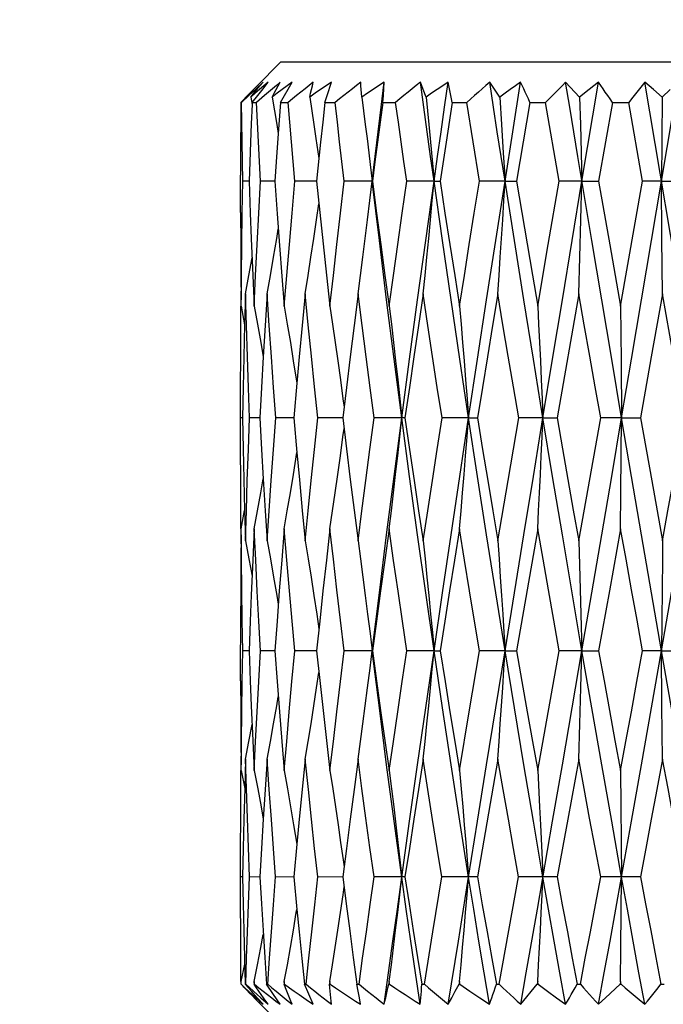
# Model space of a CAD drawing. Extents: x 0 to 420, y 0 to 297.
# Tile 53 of 116: x 141.79 to 143.39, y 236.02 to 238.47. Entities that reach past the tile are written whole.
import ezdxf

# ---------------------------------------------------------------- set-up
doc = ezdxf.new("R2010")
doc.units = 0
doc.header["$LTSCALE"] = 23.1
doc.layers.get('0').update_dxf_attribs({"linetype": 'CONTINUOUS'})
doc.layers.add('DIM_PILOTEES', color=7, linetype='CONTINUOUS')
doc.dimstyles.get("Standard").update_dxf_attribs({"dimtxt": 2.5, "dimasz": 2.5, "dimexe": 1.25, "dimexo": 0.625, "dimtad": 1, "dimcen": 2.5, "dimazin": 3, "dimtfac": 1, "dimtmove": 0, "dimatfit": 3})

# ---------------------------------------------------------------- blocks, each defined once
blk = doc.blocks.new('_FILLED')
at = {"color": 0, "linetype": 'BYBLOCK'}
blk.add_solid([(0, 0), (-1, 0.14286), (-1, -0.14286)], dxfattribs=at)
blk = doc.blocks.new('*D0')
at = {"layer": 'DIM_PILOTEES', "color": 2, "linetype": 'CONTINUOUS'}
for p, q in [((69.727, 234.3468), (69.727, 248.522)), ((169.727, 234.9468), (169.727, 248.522)), ((69.727, 246.522), (119.727, 246.522)), ((169.727, 246.522), (119.727, 246.522))]:
    blk.add_line(p, q, dxfattribs=at)
at = {"layer": 'DIM_PILOTEES', "color": 2, "linetype": 'CONTINUOUS', "xscale": 3.5, "yscale": 3.5, "zscale": 3.5, "rotation": 180}
blk.add_blockref('_FILLED', (69.727, 246.522), dxfattribs=at)
at = {"layer": 'DIM_PILOTEES', "color": 2, "linetype": 'CONTINUOUS', "xscale": 3.5, "yscale": 3.5, "zscale": 3.5}
blk.add_blockref('_FILLED', (169.727, 246.522), dxfattribs=at)
blk = doc.blocks.new('*D1')
at = {"layer": 'DIM_PILOTEES', "color": 2, "linetype": 'CONTINUOUS'}
for p, q in [((69.037, 226.4155), (69.037, 257.0874)), ((170.4169, 233.4155), (170.4169, 257.0874)), ((69.037, 255.0874), (119.727, 255.0874)), ((170.4169, 255.0874), (119.727, 255.0874))]:
    blk.add_line(p, q, dxfattribs=at)
at = {"layer": 'DIM_PILOTEES', "color": 2, "linetype": 'CONTINUOUS', "xscale": 3.5, "yscale": 3.5, "zscale": 3.5, "rotation": 180}
blk.add_blockref('_FILLED', (69.037, 255.0874), dxfattribs=at)
at = {"layer": 'DIM_PILOTEES', "color": 2, "linetype": 'CONTINUOUS', "xscale": 3.5, "yscale": 3.5, "zscale": 3.5}
blk.add_blockref('_FILLED', (170.4169, 255.0874), dxfattribs=at)

msp = doc.modelspace()

# ---------------------------------------------------------------- linework, layer by layer
at = {"color": 7, "linetype": 'CONTINUOUS'}
for p, q in [((142.437, 238.3668), (142.3769, 238.3067)), ((144.237, 238.3668), (142.437, 238.3668)), ((142.3575, 238.2871), (142.3769, 238.3067)), ((142.3931, 238.3168), (142.3757, 238.3007)), ((142.3931, 238.3007), (142.406, 238.3168)), ((142.4369, 238.2668), (142.4657, 238.3168)), ((142.5529, 238.284), (142.5635, 238.3168)), ((142.6942, 238.3007), (142.6951, 238.3168)), ((142.7923, 238.2987), (142.7854, 238.3168)), ((142.9834, 238.2801), (142.9583, 238.3168)), ((143.0159, 238.1933), (143.0355, 238.3168)), ((143.1826, 238.2801), (143.1477, 238.3168)), ((143.1884, 238.0699), (143.2294, 238.3168)), ((143.2294, 238.3168), (143.2063, 238.2987)), ((143.3667, 238.2987), (143.3454, 238.3168)), ((143.7306, 236.0168), (143.3454, 238.3168)), ((143.3867, 238.0699), (143.428, 238.3168)), ((142.3375, 238.2668), (142.3575, 238.2871)), ((142.3579, 238.284), (142.3396, 238.2668)), ((142.3757, 238.3007), (142.3579, 238.284)), ((142.366, 238.2668), (142.3797, 238.284)), ((142.3797, 238.284), (142.3931, 238.3007)), ((142.5472, 238.2668), (142.5529, 238.284)), ((142.692, 238.2668), (142.6932, 238.284)), ((142.6932, 238.284), (142.6942, 238.3007)), ((142.7996, 238.2801), (142.7923, 238.2987)), ((143.2063, 238.2987), (143.1826, 238.2801)), ((143.3886, 238.2801), (143.3667, 238.2987)), ((143.4086, 238.2987), (143.3886, 238.2801)), ((142.3375, 238.2668), (142.3396, 238.2668)), ((142.3625, 238.2801), (142.3658, 238.2617)), ((142.3658, 238.2617), (142.3638, 238.2131)), ((142.366, 238.2668), (142.3658, 238.2617)), ((142.366, 238.2668), (142.3765, 238.2668)), ((142.4369, 238.2668), (142.4311, 238.1894)), ((142.4369, 238.2668), (142.4554, 238.2668)), ((142.5472, 238.2668), (142.5728, 238.2668)), ((142.692, 238.2668), (142.7236, 238.2668)), ((142.8649, 238.2668), (142.8496, 238.1676)), ((142.8649, 238.2668), (142.9012, 238.2668)), ((142.9169, 238.1683), (142.9012, 238.2668)), ((142.9834, 238.2801), (142.9879, 238.2113)), ((143.0585, 238.2668), (143.0254, 238.0699)), ((143.0585, 238.2668), (143.0979, 238.2668)), ((143.1318, 238.0699), (143.0979, 238.2668)), ((143.1826, 238.2801), (143.1846, 238.2113)), ((143.2643, 238.2668), (143.2297, 238.0699)), ((143.2643, 238.2668), (143.305, 238.2668)), ((143.3397, 238.0699), (143.305, 238.2668)), ((143.3886, 238.2801), (143.3867, 238.0699)), ((142.9879, 238.2113), (142.9922, 238.1412)), ((143.1846, 238.2113), (143.1865, 238.1412)), ((142.4311, 238.1894), (142.4258, 238.1186)), ((142.9965, 238.0699), (143.0159, 238.1933)), ((142.5251, 238.1764), (142.5323, 238.1266)), ((142.8496, 238.1676), (142.8346, 238.0699)), ((142.9328, 238.0699), (142.9169, 238.1683)), ((142.9922, 238.1412), (142.9965, 238.0699)), ((143.1865, 238.1412), (143.1884, 238.0699)), ((142.4258, 238.1186), (142.4223, 238.0699)), ((142.6603, 238.1115), (142.6652, 238.0699)), ((143.213, 237.9218), (143.1782, 238.1316)), ((142.3371, 237.9917), (142.337, 238.0855)), ((142.3583, 238.0699), (142.3428, 238.0699)), ((142.4223, 238.0699), (142.3868, 238.0699)), ((142.4223, 238.0699), (142.4282, 237.9888)), ((142.5264, 238.0699), (142.4723, 238.0699)), ((142.6658, 238.0699), (142.5957, 238.0699)), ((142.8196, 238.0699), (142.7514, 238.0699)), ((142.8196, 238.0699), (142.8346, 238.0699)), ((142.9965, 238.0699), (142.9328, 238.0699)), ((142.9965, 238.0699), (143.0254, 238.0699)), ((143.1045, 237.9121), (143.1318, 238.0699)), ((143.1884, 238.0699), (143.1318, 238.0699)), ((143.1858, 237.9741), (143.1884, 238.0699)), ((143.1884, 238.0699), (143.2297, 238.0699)), ((143.2297, 238.0699), (143.2576, 237.9116)), ((143.2847, 237.7585), (143.3397, 238.0699)), ((143.3867, 238.0699), (143.3397, 238.0699)), ((143.3867, 238.0699), (143.4388, 238.0699)), ((143.388, 237.927), (143.3867, 238.0699)), ((143.1832, 237.8806), (143.1858, 237.9741)), ((142.3638, 237.927), (142.3676, 237.835)), ((143.0782, 237.7585), (143.1045, 237.9121)), ((143.3893, 237.7894), (143.388, 237.927)), ((143.2576, 237.9116), (143.2847, 237.7585)), ((143.1806, 237.7894), (143.1832, 237.8806)), ((142.3377, 237.836), (142.3382, 237.7739)), ((142.3676, 237.835), (142.3711, 237.7585)), ((142.3493, 237.7894), (142.3472, 237.7116)), ((143.1806, 237.7894), (143.1264, 237.4796)), ((143.3893, 237.7894), (143.3614, 237.6322)), ((143.4442, 237.4796), (143.3893, 237.7894)), ((142.3384, 237.7585), (142.3472, 237.7116)), ((143.2847, 237.7585), (143.286, 237.6216)), ((142.3472, 237.7116), (142.3453, 237.6322)), ((142.3938, 237.6322), (142.3893, 237.5553)), ((142.4686, 237.6216), (142.4774, 237.5659)), ((143.286, 237.6216), (143.2873, 237.4796)), ((143.3614, 237.6322), (143.3343, 237.4796)), ((142.3893, 237.5553), (142.3851, 237.4796)), ((142.4774, 237.5659), (142.4696, 237.4796)), ((142.6011, 237.5553), (142.592, 237.4796)), ((142.337, 237.4643), (142.337, 237.4948)), ((142.3422, 237.4796), (142.337, 237.4796)), ((142.3851, 237.4796), (142.3594, 237.4796)), ((142.4685, 237.4796), (142.4246, 237.4796)), ((142.4696, 237.4796), (142.4685, 237.4796)), ((142.4696, 237.4796), (142.4774, 237.3934)), ((142.592, 237.4796), (142.5296, 237.4796)), ((142.747, 237.4796), (142.6699, 237.4796)), ((142.9057, 237.4796), (142.8394, 237.4796)), ((142.9057, 237.4796), (142.9278, 237.4796)), ((143.0041, 237.3236), (143.0306, 237.4796)), ((143.0911, 237.4796), (143.0306, 237.4796)), ((143.0911, 237.4796), (143.1264, 237.4796)), ((143.1806, 237.1726), (143.2352, 237.4796)), ((143.2873, 237.4796), (143.2352, 237.4796)), ((143.2855, 237.2926), (143.2873, 237.4796)), ((143.2873, 237.4796), (143.3343, 237.4796)), ((143.3343, 237.4796), (143.3623, 237.3229)), ((142.3938, 237.3277), (142.3987, 237.2476)), ((142.9786, 237.1726), (143.0041, 237.3236)), ((143.3623, 237.3229), (143.3893, 237.1726)), ((143.2847, 237.2027), (143.2855, 237.2926)), ((142.3384, 237.2027), (142.3472, 237.2489)), ((142.3472, 237.2492), (142.3493, 237.1726)), ((142.3987, 237.2476), (142.4034, 237.1726)), ((143.0782, 237.2027), (143.0254, 236.8989)), ((143.2847, 237.2027), (143.2568, 237.0481)), ((143.1806, 237.1726), (143.1833, 237.0824)), ((143.1833, 237.0824), (143.1859, 236.9899)), ((143.2568, 237.0481), (143.2298, 236.8989)), ((143.1859, 236.9899), (143.1884, 236.8989)), ((142.5344, 236.9729), (142.5264, 236.8989)), ((142.66, 236.9419), (142.6652, 236.8989)), ((142.3371, 236.8241), (142.337, 236.9137)), ((142.3583, 236.8989), (142.3428, 236.8989)), ((142.4224, 236.8989), (142.3868, 236.8989)), ((142.4224, 236.8989), (142.4281, 236.822)), ((142.5264, 236.8989), (142.4723, 236.8989)), ((142.6659, 236.8989), (142.5956, 236.8989)), ((142.6599, 236.8557), (142.6652, 236.8989)), ((142.8196, 236.8989), (142.7514, 236.8989)), ((142.8196, 236.8989), (142.8347, 236.8989)), ((142.9073, 236.7466), (142.9327, 236.8989)), ((142.9965, 236.8989), (142.9327, 236.8989)), ((142.9965, 236.8989), (143.0254, 236.8989)), ((143.0782, 236.5999), (143.1317, 236.8989)), ((143.1884, 236.8989), (143.1317, 236.8989)), ((143.1858, 236.8065), (143.1884, 236.8989)), ((143.1884, 236.8989), (143.2298, 236.8989)), ((143.3867, 236.8989), (143.3397, 236.8989)), ((143.3867, 236.8989), (143.4388, 236.8989)), ((143.388, 236.7611), (143.3867, 236.8989)), ((143.1832, 236.7164), (143.1858, 236.8065)), ((142.3638, 236.761), (142.3676, 236.6746)), ((143.3893, 236.6286), (143.388, 236.7611)), ((142.883, 236.5999), (142.9073, 236.7466)), ((143.1806, 236.6286), (143.1832, 236.7164)), ((142.3377, 236.6746), (142.3382, 236.6143)), ((142.3676, 236.6746), (142.3711, 236.5999)), ((142.3493, 236.6286), (142.3473, 236.555)), ((142.9786, 236.6286), (142.9279, 236.3344)), ((143.1806, 236.6286), (143.153, 236.4784)), ((142.3384, 236.5999), (142.3473, 236.555)), ((143.2847, 236.5999), (143.2873, 236.3343)), ((142.3473, 236.555), (142.3453, 236.4784)), ((142.3938, 236.479), (142.3893, 236.4057)), ((142.4694, 236.4647), (142.4774, 236.4161)), ((143.0772, 236.2542), (143.1152, 236.4736)), ((143.153, 236.4784), (143.1265, 236.3344)), ((142.4774, 236.4161), (142.4697, 236.3344)), ((142.3893, 236.4057), (142.3851, 236.3344)), ((142.6011, 236.4056), (142.5921, 236.3344)), ((142.337, 236.2653), (142.337, 236.3483)), ((142.3422, 236.3344), (142.337, 236.3344)), ((142.3851, 236.3343), (142.3594, 236.3344)), ((142.4697, 236.3343), (142.4245, 236.3344)), ((142.4697, 236.3344), (142.4774, 236.2532)), ((142.5921, 236.3343), (142.5295, 236.3344)), ((142.7471, 236.3344), (142.6698, 236.3344)), ((142.8169, 236.1977), (142.8393, 236.3344)), ((142.9279, 236.3344), (142.8393, 236.3344)), ((142.8802, 236.1745), (142.9057, 236.3343)), ((142.9823, 236.0668), (143.0305, 236.3344)), ((143.1265, 236.3344), (143.0305, 236.3344)), ((143.3344, 236.3344), (143.2351, 236.3344)), ((143.2856, 236.1583), (143.2873, 236.3343)), ((142.7956, 236.0668), (142.8169, 236.1977)), ((142.8551, 236.0168), (142.8802, 236.1745)), ((143.2847, 236.0735), (143.2856, 236.1583)), ((142.3468, 236.1336), (142.3487, 236.0668)), ((142.3384, 236.0735), (142.3473, 236.1171)), ((142.3384, 236.0668), (142.3384, 236.0735)), ((142.3711, 236.0735), (142.3707, 236.0668)), ((142.3712, 236.0701), (142.3711, 236.0735)), ((142.3714, 236.0668), (142.3712, 236.0701)), ((142.446, 236.0735), (142.4454, 236.0668)), ((142.4466, 236.0668), (142.446, 236.0735)), ((142.5598, 236.0735), (142.559, 236.0668)), ((142.5607, 236.0668), (142.5598, 236.0735)), ((142.7077, 236.0735), (142.7067, 236.0668)), ((142.7087, 236.0668), (142.7077, 236.0735)), ((142.883, 236.0735), (142.8818, 236.0668)), ((142.8842, 236.0668), (142.883, 236.0735)), ((143.0782, 236.0735), (143.0769, 236.0668)), ((143.0794, 236.0668), (143.0782, 236.0735)), ((143.2847, 236.0735), (143.2834, 236.0668)), ((143.2859, 236.0668), (143.2847, 236.0735)), ((142.3383, 236.0668), (142.3384, 236.0668)), ((142.3454, 236.0593), (142.3432, 236.0616)), ((142.3487, 236.0668), (142.3499, 236.0668)), ((142.3639, 236.0495), (142.3487, 236.0668)), ((142.3499, 236.0668), (142.3691, 236.0495)), ((142.3787, 236.0328), (142.3639, 236.0495)), ((142.3691, 236.0495), (142.3878, 236.0328)), ((142.3707, 236.0668), (142.3714, 236.0668)), ((142.402, 236.0668), (142.4048, 236.0668)), ((142.4194, 236.0411), (142.402, 236.0668)), ((142.4454, 236.0668), (142.4466, 236.0668)), ((142.4962, 236.0668), (142.5004, 236.0668)), ((142.5183, 236.0168), (142.4962, 236.0668)), ((142.559, 236.0668), (142.5607, 236.0668)), ((142.6271, 236.0668), (142.6326, 236.0668)), ((142.6304, 236.0495), (142.6271, 236.0668)), ((142.6335, 236.0328), (142.6304, 236.0495)), ((142.7067, 236.0668), (142.7087, 236.0668)), ((142.7891, 236.0668), (142.7956, 236.0668)), ((142.8637, 236.0329), (142.8726, 236.0496)), ((142.8726, 236.0496), (142.8818, 236.0668)), ((142.8818, 236.0668), (142.8842, 236.0668)), ((142.8842, 236.0668), (142.9092, 236.0496)), ((142.9092, 236.0496), (142.9338, 236.0329)), ((142.975, 236.0668), (142.9823, 236.0668)), ((143.0359, 236.0168), (143.0769, 236.0668)), ((143.0769, 236.0668), (143.0794, 236.0668)), ((143.0794, 236.0668), (143.1025, 236.0496)), ((143.1025, 236.0496), (143.1251, 236.0329)), ((143.1767, 236.0668), (143.1844, 236.0668)), ((143.2472, 236.0329), (143.2834, 236.0668)), ((143.2834, 236.0668), (143.2859, 236.0668)), ((143.3854, 236.0668), (143.3932, 236.0668)), ((142.375, 236.0329), (142.3841, 236.0248)), ((142.3931, 236.0168), (142.3787, 236.0328)), ((142.3841, 236.0248), (142.3931, 236.0168)), ((142.3878, 236.0328), (142.4061, 236.0168)), ((142.436, 236.0168), (142.4194, 236.0411)), ((142.6363, 236.0168), (142.6335, 236.0328)), ((142.8551, 236.0168), (142.8637, 236.0329)), ((142.9338, 236.0329), (142.9579, 236.0168)), ((143.1251, 236.0329), (143.1473, 236.0168)), ((143.2298, 236.0168), (143.2472, 236.0329)), ((143.3258, 236.0329), (143.3449, 236.0168))]:
    msp.add_line(p, q, dxfattribs=at)
for points in [[(142.406, 238.3168), (142.3953, 238.3078), (142.3844, 238.2987), (142.3735, 238.2895), (142.3625, 238.2801)], [(142.3625, 238.2801), (142.3702, 238.2895), (142.3778, 238.2987), (142.3855, 238.3078), (142.3931, 238.3168)], [(142.4361, 238.3168), (142.4264, 238.3088), (142.4167, 238.3007), (142.4068, 238.2924), (142.3968, 238.284), (142.3765, 238.2668)], [(142.4657, 238.3168), (142.4534, 238.3078), (142.441, 238.2987), (142.4285, 238.2895), (142.4159, 238.2801)], [(142.4159, 238.2801), (142.4209, 238.2895), (142.426, 238.2987), (142.431, 238.3078), (142.4361, 238.3168)], [(142.5185, 238.3168), (142.5082, 238.3088), (142.4979, 238.3007), (142.4874, 238.2924), (142.4769, 238.284), (142.4662, 238.2754), (142.4554, 238.2668)], [(142.5635, 238.3168), (142.5502, 238.3078), (142.5367, 238.2987), (142.5232, 238.2895), (142.5095, 238.2801)], [(142.5095, 238.2801), (142.5117, 238.2895), (142.5139, 238.2987), (142.5162, 238.3078), (142.5185, 238.3168)], [(142.6366, 238.3168), (142.6262, 238.3088), (142.6158, 238.3007), (142.6052, 238.2924), (142.5945, 238.284), (142.5837, 238.2754), (142.5728, 238.2668)], [(142.6393, 238.2801), (142.6385, 238.2895), (142.6378, 238.2987), (142.6372, 238.3078), (142.6366, 238.3168)], [(142.6951, 238.3168), (142.6814, 238.3078), (142.6675, 238.2987), (142.6535, 238.2895), (142.6393, 238.2801)], [(142.6726, 238.1316), (142.68, 238.1933), (142.6875, 238.255), (142.6951, 238.3168)], [(142.7854, 238.3168), (142.7753, 238.3088), (142.7652, 238.3007), (142.7549, 238.2924), (142.7446, 238.284), (142.7341, 238.2754), (142.7236, 238.2668)], [(142.8196, 238.0699), (142.8109, 238.1316), (142.8024, 238.1933), (142.7938, 238.255), (142.7854, 238.3168)], [(142.8548, 238.3168), (142.8412, 238.3078), (142.8275, 238.2987), (142.8136, 238.2895), (142.7996, 238.2801)], [(142.8196, 238.0699), (142.8283, 238.1316), (142.8371, 238.1933), (142.8459, 238.255), (142.8548, 238.3168)], [(142.8649, 238.2668), (142.8633, 238.2754), (142.8616, 238.284), (142.8599, 238.2924), (142.8582, 238.3007), (142.8565, 238.3088), (142.8548, 238.3168)], [(142.9583, 238.3168), (142.9489, 238.3088), (142.9395, 238.3007), (142.9301, 238.2924), (142.9205, 238.284), (142.9109, 238.2754), (142.9012, 238.2668)], [(142.9965, 238.0699), (142.9869, 238.1316), (142.9773, 238.1933), (142.9678, 238.255), (142.9583, 238.3168)], [(143.0355, 238.3168), (143.0227, 238.3078), (143.0097, 238.2987), (142.9966, 238.2895), (142.9834, 238.2801)], [(143.0585, 238.2668), (143.0547, 238.2754), (143.0508, 238.284), (143.047, 238.2924), (143.0431, 238.3007), (143.0393, 238.3088), (143.0355, 238.3168)], [(143.1477, 238.3168), (143.1395, 238.3088), (143.1313, 238.3007), (143.123, 238.2924), (143.1147, 238.284), (143.1063, 238.2754), (143.0979, 238.2668)], [(143.1782, 238.1316), (143.1578, 238.255), (143.1477, 238.3168)], [(143.2643, 238.2668), (143.2584, 238.2754), (143.2526, 238.284), (143.2467, 238.2924), (143.2409, 238.3007), (143.2351, 238.3088), (143.2294, 238.3168)], [(143.3454, 238.3168), (143.3387, 238.3088), (143.3321, 238.3007), (143.3254, 238.2924), (143.3186, 238.284), (143.3118, 238.2754), (143.305, 238.2668)], [(142.3375, 238.2668), (142.3373, 238.217), (142.3371, 238.1676), (142.337, 238.1186), (142.337, 238.0855)], [(142.3428, 238.0699), (142.3419, 238.1191), (142.341, 238.1683), (142.3403, 238.2175), (142.3396, 238.2668)], [(142.3868, 238.0699), (142.3841, 238.1191), (142.3815, 238.1683), (142.379, 238.2175), (142.3765, 238.2668)], [(142.4159, 238.2801), (142.4217, 238.2458), (142.4275, 238.2113), (142.4311, 238.1894)], [(142.4723, 238.0699), (142.468, 238.1191), (142.4637, 238.1683), (142.4596, 238.2175), (142.4554, 238.2668)], [(142.5095, 238.2801), (142.5147, 238.2458), (142.5199, 238.2113), (142.5251, 238.1764)], [(142.5472, 238.2668), (142.5418, 238.217), (142.5366, 238.1676), (142.5264, 238.0699)], [(142.5957, 238.0699), (142.5899, 238.1191), (142.5841, 238.1683), (142.5785, 238.2175), (142.5728, 238.2668)], [(142.6393, 238.2801), (142.6437, 238.2458), (142.6481, 238.2113), (142.6524, 238.1764), (142.6567, 238.1412), (142.6603, 238.1115)], [(142.692, 238.2668), (142.6853, 238.217), (142.6787, 238.1676), (142.6722, 238.1186), (142.6658, 238.0699)], [(142.7514, 238.0699), (142.7444, 238.1191), (142.7374, 238.1683), (142.7305, 238.2175), (142.7236, 238.2668)], [(142.7996, 238.2801), (142.803, 238.2458), (142.8064, 238.2113), (142.8097, 238.1764), (142.813, 238.1412), (142.8163, 238.1057), (142.8196, 238.0699)], [(142.3638, 238.2131), (142.362, 238.1676), (142.3601, 238.1186), (142.3583, 238.0699)], [(142.6299, 237.7894), (142.636, 237.8347), (142.642, 237.8806), (142.6479, 237.927), (142.6537, 237.9741), (142.6595, 238.0217), (142.6726, 238.1316)], [(142.3384, 237.7585), (142.3392, 237.8348), (142.3402, 237.9121), (142.3414, 237.9905), (142.3428, 238.0699)], [(142.3583, 238.0699), (142.3612, 237.9907), (142.3638, 237.927)], [(142.3711, 237.7585), (142.3746, 237.8348), (142.3785, 237.9121), (142.3825, 237.9905), (142.3868, 238.0699)], [(142.446, 237.7585), (142.4522, 237.8348), (142.4587, 237.9121), (142.4654, 237.9905), (142.4723, 238.0699)], [(142.5264, 238.0699), (142.5345, 237.9917), (142.5428, 237.9137), (142.5513, 237.836), (142.5598, 237.7585)], [(142.5598, 237.7585), (142.5684, 237.8348), (142.5773, 237.9121), (142.5863, 237.9905), (142.5957, 238.0699)], [(142.7391, 237.4796), (142.72, 237.6265), (142.7013, 237.7739), (142.6831, 237.9218), (142.6652, 238.0699)], [(142.6658, 238.0699), (142.6763, 237.9906), (142.6867, 237.9123), (142.6972, 237.8349), (142.7077, 237.7585)], [(142.7077, 237.7585), (142.7182, 237.8348), (142.729, 237.9121), (142.7401, 237.9905), (142.7514, 238.0699)], [(142.7391, 237.4796), (142.7587, 237.6265), (142.7786, 237.7739), (142.7989, 237.9218), (142.8196, 238.0699)], [(142.7924, 237.7894), (142.797, 237.8347), (142.8017, 237.8806), (142.8062, 237.927), (142.8107, 237.9741), (142.8152, 238.0217), (142.8196, 238.0699)], [(142.9057, 237.4796), (142.8837, 237.6265), (142.862, 237.7739), (142.8406, 237.9218), (142.8196, 238.0699)], [(142.8346, 238.0699), (142.8468, 237.9905), (142.8589, 237.9121), (142.871, 237.8347), (142.883, 237.7585)], [(142.883, 237.7585), (142.8951, 237.8348), (142.9074, 237.9121), (142.92, 237.9905), (142.9328, 238.0699)], [(142.9057, 237.4796), (142.928, 237.6265), (142.9506, 237.7739), (142.9734, 237.9218), (142.9965, 238.0699)], [(142.9786, 237.7894), (142.9817, 237.8347), (142.9847, 237.8806), (142.9877, 237.927), (142.9907, 237.9741), (142.9936, 238.0217), (142.9965, 238.0699)], [(143.0911, 237.4796), (143.0672, 237.6265), (143.0434, 237.7739), (143.0199, 237.9218), (142.9965, 238.0699)], [(143.0254, 238.0699), (143.0385, 237.9917), (143.0517, 237.9137), (143.0649, 237.836), (143.0782, 237.7585)], [(143.0911, 237.4796), (143.1152, 237.6265), (143.1395, 237.7739), (143.1639, 237.9218), (143.1884, 238.0699)], [(143.2873, 237.4796), (143.3121, 237.6265), (143.337, 237.7739), (143.3619, 237.9218), (143.3867, 238.0699)], [(142.4983, 237.7894), (142.5055, 237.8347), (142.5126, 237.8806), (142.5197, 237.927), (142.5266, 237.9741), (142.5323, 238.0133)], [(142.3371, 237.9917), (142.3373, 237.9137), (142.3377, 237.836)], [(142.4282, 237.9888), (142.4341, 237.9098), (142.4401, 237.8331), (142.446, 237.7585)], [(142.4034, 237.7894), (142.4114, 237.8347), (142.4194, 237.8806), (142.4272, 237.927), (142.4311, 237.9507)], [(143.2873, 237.4796), (143.2625, 237.6265), (143.2377, 237.7739), (143.213, 237.9218)], [(142.3493, 237.7894), (142.3578, 237.8347), (142.3658, 237.8786)], [(142.3594, 237.4796), (142.3567, 237.5549), (142.3541, 237.6316), (142.3516, 237.7098), (142.3493, 237.7894)], [(142.4034, 237.7894), (142.3985, 237.7102), (142.3938, 237.6322)], [(142.4246, 237.4796), (142.4191, 237.5552), (142.4138, 237.6321), (142.4085, 237.7101), (142.4034, 237.7894)], [(142.4983, 237.7894), (142.4908, 237.7103), (142.4835, 237.6323), (142.4774, 237.5659)], [(142.5296, 237.4796), (142.5215, 237.5567), (142.5137, 237.634), (142.5059, 237.7116), (142.4983, 237.7894)], [(142.6299, 237.7894), (142.62, 237.7102), (142.6104, 237.6322), (142.6011, 237.5553)], [(142.6699, 237.4796), (142.66, 237.5548), (142.65, 237.6316), (142.6399, 237.7097), (142.6299, 237.7894)], [(142.7924, 237.7894), (142.7806, 237.7102), (142.7692, 237.6322), (142.758, 237.5553), (142.747, 237.4796)], [(142.8394, 237.4796), (142.8277, 237.5554), (142.8159, 237.6324), (142.8042, 237.7103), (142.7924, 237.7894)], [(142.9786, 237.7894), (142.9656, 237.7103), (142.9527, 237.6323), (142.9401, 237.5554), (142.9278, 237.4796)], [(143.0306, 237.4796), (143.0175, 237.5567), (143.0045, 237.634), (142.9915, 237.7116), (142.9786, 237.7894)], [(143.2352, 237.4796), (143.2215, 237.5567), (143.2079, 237.634), (143.1942, 237.7116), (143.1806, 237.7894)], [(142.3371, 237.401), (142.3371, 237.5567), (142.3373, 237.634), (142.3377, 237.7116), (142.3381, 237.7585)], [(142.3711, 237.7585), (142.3793, 237.7134), (142.3875, 237.6678), (142.3938, 237.6321)], [(142.446, 237.7585), (142.4536, 237.7134), (142.4612, 237.6678), (142.4686, 237.6216)], [(142.5598, 237.7585), (142.5665, 237.7134), (142.5731, 237.6678), (142.5796, 237.6216), (142.586, 237.5748), (142.5924, 237.5275), (142.5952, 237.5061)], [(142.7077, 237.7585), (142.7131, 237.7134), (142.7184, 237.6678), (142.7237, 237.6216), (142.7289, 237.5748), (142.734, 237.5275), (142.7391, 237.4796)], [(142.883, 237.7585), (142.8869, 237.7134), (142.8907, 237.6678), (142.8945, 237.6216), (142.8983, 237.5748), (142.902, 237.5275), (142.9057, 237.4796)], [(143.0782, 237.7585), (143.0804, 237.7134), (143.0826, 237.6678), (143.0847, 237.6216), (143.0869, 237.5748), (143.089, 237.5275), (143.0911, 237.4796)], [(142.3453, 237.6322), (142.3437, 237.5553), (142.3422, 237.4796)], [(142.3422, 237.4796), (142.3437, 237.4027), (142.3454, 237.3259), (142.3472, 237.2492)], [(142.3493, 237.1726), (142.3515, 237.2475), (142.3539, 237.3236), (142.3565, 237.401), (142.3594, 237.4796)], [(142.3851, 237.4796), (142.3895, 237.4011), (142.3938, 237.3277)], [(142.4034, 237.1726), (142.4083, 237.2475), (142.4135, 237.3237), (142.4189, 237.401), (142.4246, 237.4796)], [(142.4983, 237.1726), (142.5057, 237.2475), (142.5134, 237.3236), (142.5214, 237.401), (142.5296, 237.4796)], [(142.592, 237.4796), (142.6013, 237.4027), (142.6106, 237.3259), (142.6202, 237.2492), (142.6299, 237.1726)], [(142.6299, 237.1726), (142.6395, 237.2475), (142.6494, 237.3236), (142.6595, 237.401), (142.6699, 237.4796)], [(142.6652, 236.8989), (142.6831, 237.0428), (142.7013, 237.1876), (142.72, 237.3332), (142.7391, 237.4796)], [(142.7077, 237.2027), (142.7131, 237.2474), (142.7184, 237.2926), (142.7237, 237.3385), (142.7289, 237.3849), (142.7341, 237.432), (142.7391, 237.4796)], [(142.8196, 236.8989), (142.7989, 237.0428), (142.7786, 237.1876), (142.7587, 237.3332), (142.7391, 237.4796)], [(142.747, 237.4796), (142.7584, 237.4011), (142.7697, 237.3238), (142.7811, 237.2476), (142.7924, 237.1726)], [(142.7924, 237.1726), (142.8037, 237.2475), (142.8153, 237.3237), (142.8272, 237.401), (142.8394, 237.4796)], [(142.8196, 236.8989), (142.8406, 237.0428), (142.862, 237.1876), (142.8837, 237.3332), (142.9057, 237.4796)], [(142.883, 237.2027), (142.8869, 237.2474), (142.8908, 237.2926), (142.8946, 237.3385), (142.8983, 237.3849), (142.902, 237.432), (142.9057, 237.4796)], [(142.9965, 236.8989), (142.9734, 237.0428), (142.9506, 237.1876), (142.928, 237.3332), (142.9057, 237.4796)], [(142.9278, 237.4796), (142.9406, 237.401), (142.9534, 237.3237), (142.9661, 237.2475), (142.9786, 237.1726)], [(142.9965, 236.8989), (143.0199, 237.0428), (143.0434, 237.1876), (143.0672, 237.3332), (143.0911, 237.4796)], [(143.0782, 237.2027), (143.0804, 237.2474), (143.0826, 237.2926), (143.0848, 237.3385), (143.0869, 237.3849), (143.089, 237.432), (143.0911, 237.4796)], [(143.1884, 236.8989), (143.1639, 237.0428), (143.1395, 237.1876), (143.1152, 237.3332), (143.0911, 237.4796)], [(143.1264, 237.4796), (143.1399, 237.4027), (143.1534, 237.3259), (143.1669, 237.2492), (143.1806, 237.1726)], [(143.1884, 236.8989), (143.213, 237.0428), (143.2377, 237.1876), (143.2625, 237.3332), (143.2873, 237.4796)], [(143.3867, 236.8989), (143.3619, 237.0428), (143.337, 237.1876), (143.3121, 237.3332), (143.2873, 237.4796)], [(143.3867, 236.8989), (143.4115, 237.0428), (143.4363, 237.1876), (143.461, 237.3332), (143.4856, 237.4796)], [(143.3893, 237.1726), (143.4028, 237.2475), (143.4164, 237.3236), (143.4302, 237.4009), (143.4442, 237.4796)], [(142.5598, 237.2027), (142.5665, 237.2474), (142.5731, 237.2926), (142.5796, 237.3385), (142.5861, 237.3849), (142.5924, 237.432), (142.5952, 237.453)], [(142.3381, 237.2027), (142.3377, 237.2475), (142.3373, 237.3236), (142.3371, 237.401)], [(142.446, 237.2027), (142.4536, 237.2474), (142.4612, 237.2926), (142.4687, 237.3385), (142.4774, 237.3934)], [(142.4774, 237.3934), (142.4837, 237.3254), (142.4909, 237.2488), (142.4983, 237.1726)], [(142.3711, 237.2027), (142.3794, 237.2474), (142.3876, 237.2926), (142.3938, 237.3277)], [(142.3428, 236.8989), (142.3414, 236.9751), (142.3402, 237.0511), (142.3392, 237.1269), (142.3384, 237.2027)], [(142.3711, 237.2027), (142.3675, 237.1247), (142.3638, 237.0377)], [(142.3868, 236.8989), (142.3827, 236.9724), (142.3787, 237.0475), (142.3748, 237.1243), (142.3711, 237.2027)], [(142.446, 237.2027), (142.4397, 237.1248), (142.4337, 237.0482)], [(142.4723, 236.8989), (142.4656, 236.9728), (142.459, 237.0481), (142.4525, 237.1247), (142.446, 237.2027)], [(142.5598, 237.2027), (142.5511, 237.1247), (142.5426, 237.0481), (142.5344, 236.9729)], [(142.5956, 236.8989), (142.5864, 236.9751), (142.5774, 237.0511), (142.5685, 237.1269), (142.5598, 237.2027)], [(142.7077, 237.2027), (142.6968, 237.1247), (142.6862, 237.0481), (142.6759, 236.9729), (142.6659, 236.8989)], [(142.7514, 236.8989), (142.7406, 236.9723), (142.7297, 237.0474), (142.7187, 237.1242), (142.7077, 237.2027)], [(142.883, 237.2027), (142.8705, 237.1248), (142.8583, 237.0482), (142.8464, 236.9729), (142.8347, 236.8989)], [(142.9327, 236.8989), (142.9204, 236.9729), (142.908, 237.0482), (142.8956, 237.1248), (142.883, 237.2027)], [(143.1317, 236.8989), (143.1182, 236.9751), (143.1047, 237.0511), (143.0914, 237.1269), (143.0782, 237.2027)], [(143.3397, 236.8989), (143.3258, 236.9751), (143.312, 237.0511), (143.2983, 237.1269), (143.2847, 237.2027)], [(142.3382, 237.1876), (142.3377, 237.1247), (142.3373, 237.0481), (142.337, 236.9729), (142.337, 236.9137)], [(142.3493, 237.1726), (142.3579, 237.1278), (142.3658, 237.0851)], [(142.4034, 237.1726), (142.4115, 237.1278), (142.4195, 237.0824), (142.4275, 237.0362), (142.4311, 237.0146)], [(142.4983, 237.1726), (142.5056, 237.1278), (142.5128, 237.0824), (142.5199, 237.0362), (142.5269, 236.9899), (142.5323, 236.9537)], [(142.6299, 237.1726), (142.636, 237.1278), (142.6421, 237.0824), (142.6481, 237.0362), (142.654, 236.9899), (142.66, 236.9419)], [(142.7924, 237.1726), (142.7971, 237.1278), (142.8017, 237.0824), (142.8064, 237.0362), (142.8109, 236.9899), (142.8153, 236.9442), (142.8196, 236.8989)], [(142.9786, 237.1726), (142.9817, 237.1278), (142.9848, 237.0824), (142.9878, 237.0362), (142.9908, 236.9899), (142.9937, 236.9442), (142.9965, 236.8989)], [(143.3893, 237.1726), (143.3889, 237.1278), (143.3867, 236.8989)], [(142.3638, 237.0377), (142.3611, 236.9729), (142.3583, 236.8989)], [(142.4337, 237.0482), (142.4279, 236.9729), (142.4224, 236.8989)], [(142.3384, 236.5999), (142.3392, 236.6725), (142.3401, 236.7465), (142.3413, 236.822), (142.3428, 236.8989)], [(142.3583, 236.8989), (142.3612, 236.8241), (142.3638, 236.761)], [(142.3711, 236.5999), (142.3746, 236.6725), (142.3784, 236.7466), (142.3825, 236.822), (142.3868, 236.8989)], [(142.446, 236.5999), (142.4522, 236.6725), (142.4586, 236.7466), (142.4653, 236.822), (142.4723, 236.8989)], [(142.5264, 236.8989), (142.5344, 236.8245), (142.5427, 236.7499), (142.5512, 236.675), (142.5598, 236.5999)], [(142.5598, 236.5999), (142.5684, 236.6725), (142.5772, 236.7465), (142.5863, 236.822), (142.5956, 236.8989)], [(142.7391, 236.3343), (142.72, 236.4736), (142.7013, 236.6142), (142.6831, 236.756), (142.6652, 236.8989)], [(142.6659, 236.8989), (142.6761, 236.8241), (142.6864, 236.7494), (142.697, 236.6746), (142.7077, 236.5999)], [(142.7077, 236.5999), (142.7182, 236.6725), (142.729, 236.7466), (142.74, 236.822), (142.7514, 236.8989)], [(142.7391, 236.3343), (142.7587, 236.4736), (142.7786, 236.6142), (142.7989, 236.756), (142.8196, 236.8989)], [(142.7924, 236.6286), (142.797, 236.6722), (142.8017, 236.7164), (142.8062, 236.7611), (142.8107, 236.8065), (142.8152, 236.8524), (142.8196, 236.8989)], [(142.9057, 236.3343), (142.8837, 236.4736), (142.862, 236.6142), (142.8406, 236.756), (142.8196, 236.8989)], [(142.8347, 236.8989), (142.8469, 236.822), (142.859, 236.7466), (142.8711, 236.6725), (142.883, 236.5999)], [(142.9057, 236.3343), (142.928, 236.4736), (142.9506, 236.6142), (142.9734, 236.756), (142.9965, 236.8989)], [(142.9786, 236.6286), (142.9817, 236.6722), (142.9848, 236.7164), (142.9878, 236.7611), (142.9907, 236.8065), (142.9937, 236.8524), (142.9965, 236.8989)], [(143.0911, 236.3343), (143.0672, 236.4736), (143.0434, 236.6142), (143.0199, 236.756), (142.9965, 236.8989)], [(143.0254, 236.8989), (143.0388, 236.822), (143.0521, 236.7465), (143.0652, 236.6725), (143.0782, 236.5999)], [(143.1152, 236.4736), (143.1395, 236.6142), (143.1639, 236.756), (143.1884, 236.8989)], [(143.2873, 236.3343), (143.2625, 236.4736), (143.2377, 236.6142), (143.213, 236.756), (143.1884, 236.8989)], [(143.2298, 236.8989), (143.2434, 236.8241), (143.2571, 236.7494), (143.2708, 236.6746), (143.2847, 236.5999)], [(143.2847, 236.5999), (143.2981, 236.6725), (143.3117, 236.7465), (143.3256, 236.822), (143.3397, 236.8989)], [(143.2873, 236.3343), (143.3121, 236.4736), (143.337, 236.6142), (143.3619, 236.756), (143.3867, 236.8989)], [(143.4856, 236.3343), (143.461, 236.4736), (143.4363, 236.6142), (143.4115, 236.756), (143.3867, 236.8989)], [(142.6299, 236.6286), (142.636, 236.6722), (142.642, 236.7164), (142.6479, 236.7611), (142.6538, 236.8065), (142.6599, 236.8557)], [(142.4983, 236.6286), (142.5055, 236.6722), (142.5127, 236.7164), (142.5197, 236.7611), (142.5267, 236.8065), (142.5323, 236.8443)], [(142.3371, 236.8241), (142.3373, 236.7494), (142.3377, 236.6746)], [(142.4281, 236.822), (142.434, 236.7465), (142.44, 236.6725), (142.446, 236.5999)], [(142.4034, 236.6286), (142.4114, 236.6722), (142.4194, 236.7164), (142.4272, 236.7611), (142.4311, 236.7839)], [(142.3493, 236.6286), (142.3578, 236.6722), (142.3658, 236.7144)], [(142.3594, 236.3344), (142.3566, 236.4079), (142.354, 236.4815), (142.3515, 236.555), (142.3493, 236.6286)], [(142.4034, 236.6286), (142.3985, 236.5528), (142.3938, 236.479)], [(142.4245, 236.3344), (142.4192, 236.4051), (142.4138, 236.4777), (142.4086, 236.5522), (142.4034, 236.6286)], [(142.4983, 236.6286), (142.4907, 236.5528), (142.4834, 236.4784), (142.4774, 236.4161)], [(142.5295, 236.3344), (142.5217, 236.4057), (142.5139, 236.4785), (142.5061, 236.5528), (142.4983, 236.6286)], [(142.6299, 236.6286), (142.62, 236.5528), (142.6104, 236.4784), (142.6011, 236.4056)], [(142.6698, 236.3344), (142.6596, 236.4079), (142.6495, 236.4815), (142.6396, 236.555), (142.6299, 236.6286)], [(142.7924, 236.6286), (142.7806, 236.5528), (142.7691, 236.4785), (142.758, 236.4057), (142.7471, 236.3344)], [(142.8393, 236.3344), (142.8277, 236.4054), (142.816, 236.4781), (142.8042, 236.5525), (142.7924, 236.6286)], [(143.0305, 236.3344), (143.0178, 236.4055), (143.0049, 236.4782), (142.9918, 236.5526), (142.9786, 236.6286)], [(143.2351, 236.3344), (143.2213, 236.4079), (143.2076, 236.4815), (143.1941, 236.555), (143.1806, 236.6286)], [(143.3893, 236.6286), (143.3753, 236.5528), (143.3614, 236.4785), (143.3478, 236.4057), (143.3344, 236.3344)], [(143.4441, 236.3344), (143.4304, 236.4079), (143.4166, 236.4815), (143.403, 236.555), (143.3893, 236.6286)], [(142.337, 236.3483), (142.3371, 236.4079), (142.3373, 236.4815), (142.3377, 236.555), (142.3381, 236.5999)], [(142.3711, 236.5999), (142.3798, 236.5543), (142.3882, 236.5093), (142.3938, 236.479)], [(142.446, 236.5999), (142.454, 236.5543), (142.4618, 236.5093), (142.4694, 236.4647)], [(142.5598, 236.5999), (142.5669, 236.5543), (142.5737, 236.5093), (142.5802, 236.4647), (142.5866, 236.4208), (142.5928, 236.3773), (142.5952, 236.3593)], [(142.7077, 236.5999), (142.7134, 236.5543), (142.7189, 236.5093), (142.7242, 236.4647), (142.7293, 236.4208), (142.7343, 236.3773), (142.7391, 236.3343)], [(142.883, 236.5999), (142.8871, 236.5543), (142.8911, 236.5093), (142.8949, 236.4647), (142.8986, 236.4208), (142.9022, 236.3773), (142.9057, 236.3343)], [(143.0782, 236.5999), (143.0828, 236.5093), (143.085, 236.4647)], [(142.3453, 236.4784), (142.3437, 236.4056), (142.3422, 236.3344)], [(143.085, 236.4647), (143.0891, 236.3773), (143.0911, 236.3343)], [(142.3422, 236.3344), (142.3436, 236.2674), (142.3451, 236.2005), (142.3468, 236.1336)], [(142.3499, 236.0668), (142.352, 236.1316), (142.3543, 236.1978), (142.3567, 236.2654), (142.3594, 236.3344)], [(142.3851, 236.3344), (142.3891, 236.2674), (142.3932, 236.2005)], [(142.4048, 236.0668), (142.4094, 236.1315), (142.4142, 236.1977), (142.4192, 236.2653), (142.4245, 236.3344)], [(142.5004, 236.0668), (142.5073, 236.1315), (142.5145, 236.1977), (142.5219, 236.2653), (142.5295, 236.3344)], [(142.5921, 236.3344), (142.6007, 236.2671), (142.6094, 236.2), (142.6182, 236.1333), (142.6271, 236.0668)], [(142.6326, 236.0668), (142.6415, 236.1316), (142.6507, 236.1978), (142.6601, 236.2654), (142.6698, 236.3344)], [(142.6954, 236.0168), (142.7061, 236.0954), (142.717, 236.1745), (142.728, 236.2542), (142.7391, 236.3343)], [(142.7077, 236.0735), (142.7131, 236.1156), (142.7185, 236.1583), (142.7238, 236.2015), (142.729, 236.2454), (142.7341, 236.2896), (142.7391, 236.3343)], [(142.785, 236.0168), (142.7734, 236.0954), (142.7618, 236.1745), (142.7504, 236.2542), (142.7391, 236.3343)], [(142.7471, 236.3344), (142.7574, 236.2674), (142.7678, 236.2005), (142.7784, 236.1336), (142.7891, 236.0668)], [(142.883, 236.0735), (142.8869, 236.1156), (142.8908, 236.1583), (142.8946, 236.2015), (142.8984, 236.2454), (142.9021, 236.2896), (142.9057, 236.3343)], [(142.9579, 236.0168), (142.9447, 236.0954), (142.9316, 236.1745), (142.9186, 236.2542), (142.9057, 236.3343)], [(142.9279, 236.3344), (142.9399, 236.2652), (142.9517, 236.1975), (142.9634, 236.1314), (142.975, 236.0668)], [(143.0782, 236.0735), (143.0804, 236.1156), (143.0826, 236.1583), (143.0848, 236.2015), (143.0869, 236.2454), (143.089, 236.2896), (143.0911, 236.3343)], [(143.1473, 236.0168), (143.1331, 236.0954), (143.1191, 236.1745), (143.1051, 236.2542), (143.0911, 236.3343)], [(143.1265, 236.3344), (143.1393, 236.2653), (143.152, 236.1977), (143.1644, 236.1315), (143.1767, 236.0668)], [(143.1844, 236.0668), (143.1967, 236.1315), (143.2093, 236.1977), (143.2221, 236.2653), (143.2351, 236.3344)], [(143.2298, 236.0168), (143.2441, 236.0954), (143.2585, 236.1745), (143.2729, 236.2542), (143.2873, 236.3343)], [(143.3449, 236.0168), (143.3305, 236.0954), (143.3161, 236.1745), (143.3017, 236.2542), (143.2873, 236.3343)], [(143.3344, 236.3344), (143.347, 236.2674), (143.3598, 236.2005), (143.3726, 236.1336), (143.3854, 236.0668)], [(142.5598, 236.0735), (142.5666, 236.1156), (142.5732, 236.1583), (142.5797, 236.2015), (142.5861, 236.2454), (142.5925, 236.2896), (142.5952, 236.3095)], [(142.3381, 236.0735), (142.3376, 236.1315), (142.3373, 236.1977), (142.337, 236.2653)], [(142.446, 236.0735), (142.4537, 236.1156), (142.4613, 236.1583), (142.4688, 236.2015), (142.4761, 236.2454), (142.4774, 236.2532)], [(142.4774, 236.2532), (142.4829, 236.1973), (142.4896, 236.1312), (142.4962, 236.0668)], [(143.0359, 236.0168), (143.0496, 236.0954), (143.0772, 236.2542)], [(142.3932, 236.2005), (142.3975, 236.1336), (142.402, 236.0668)], [(142.3711, 236.0735), (142.3794, 236.1156), (142.3876, 236.1583), (142.3938, 236.1912)], [(142.3384, 236.0668), (142.3476, 236.0581), (142.3568, 236.0496), (142.3659, 236.0412), (142.375, 236.0329)], [(142.437, 235.9668), (142.3734, 236.0304), (142.3664, 236.0375), (142.3594, 236.0447), (142.3524, 236.0519), (142.3454, 236.0593)], [(142.4061, 236.0168), (142.4002, 236.0248), (142.3944, 236.0329), (142.3885, 236.0412), (142.3825, 236.0496), (142.3766, 236.0581), (142.3707, 236.0668)], [(142.3714, 236.0668), (142.3823, 236.0581), (142.3932, 236.0496), (142.404, 236.0412), (142.4147, 236.0329), (142.4254, 236.0248), (142.436, 236.0168)], [(142.4048, 236.0668), (142.4153, 236.0581), (142.4256, 236.0495), (142.4358, 236.0411), (142.446, 236.0328), (142.456, 236.0247), (142.4659, 236.0168)], [(142.4659, 236.0168), (142.4624, 236.0248), (142.459, 236.0329), (142.4556, 236.0412), (142.4522, 236.0496), (142.4488, 236.0581), (142.4454, 236.0668)], [(142.4466, 236.0668), (142.4587, 236.0581), (142.4708, 236.0496), (142.4828, 236.0412), (142.4947, 236.0329), (142.5065, 236.0248), (142.5183, 236.0168)], [(142.5004, 236.0668), (142.5113, 236.0581), (142.522, 236.0495), (142.5326, 236.0411), (142.5431, 236.0328), (142.5535, 236.0247), (142.5638, 236.0168)], [(142.5638, 236.0168), (142.5629, 236.0248), (142.562, 236.0329), (142.5612, 236.0412), (142.5604, 236.0496), (142.5597, 236.0581), (142.559, 236.0668)], [(142.5607, 236.0668), (142.5735, 236.0581), (142.5863, 236.0496), (142.599, 236.0412), (142.6115, 236.0329), (142.624, 236.0248), (142.6363, 236.0168)], [(142.6326, 236.0668), (142.6433, 236.0581), (142.6539, 236.0495), (142.6645, 236.0411), (142.6749, 236.0328), (142.6852, 236.0247), (142.6954, 236.0168)], [(142.6954, 236.0168), (142.6971, 236.0248), (142.6989, 236.0329), (142.7007, 236.0412), (142.7026, 236.0496), (142.7046, 236.0581), (142.7067, 236.0668)], [(142.7087, 236.0668), (142.7217, 236.0581), (142.7346, 236.0496), (142.7474, 236.0412), (142.7601, 236.0329), (142.7726, 236.0248), (142.785, 236.0168)], [(142.785, 236.0168), (142.7858, 236.0247), (142.7865, 236.0328), (142.7872, 236.0411), (142.7879, 236.0495), (142.7885, 236.0581), (142.7891, 236.0668)], [(142.7956, 236.0668), (142.8057, 236.0581), (142.8158, 236.0495), (142.8257, 236.0411), (142.8356, 236.0328), (142.8454, 236.0247), (142.8551, 236.0168)], [(142.9579, 236.0168), (142.9607, 236.0247), (142.9636, 236.0328), (142.9665, 236.0411), (142.9693, 236.0495), (142.9722, 236.0581), (142.975, 236.0668)], [(142.9823, 236.0668), (142.9913, 236.0581), (143.0004, 236.0495), (143.0094, 236.0411), (143.0183, 236.0328), (143.0271, 236.0247), (143.0359, 236.0168)], [(143.1473, 236.0168), (143.1521, 236.0247), (143.157, 236.0328), (143.1619, 236.0411), (143.1668, 236.0495), (143.1718, 236.0581), (143.1767, 236.0668)], [(143.1844, 236.0668), (143.1921, 236.0581), (143.1997, 236.0495), (143.2073, 236.0411), (143.2148, 236.0328), (143.2223, 236.0247), (143.2298, 236.0168)], [(143.2859, 236.0668), (143.2961, 236.0581), (143.3258, 236.0329)], [(143.3449, 236.0168), (143.3516, 236.0247), (143.3583, 236.0328), (143.365, 236.0411), (143.3718, 236.0495), (143.3786, 236.0581), (143.3854, 236.0668)]]:
    msp.add_lwpolyline(points, dxfattribs=at)

# ---------------------------------------------------------------- dimensions: what is measured, and where the dimension line sits
at = {"layer": 'DIM_PILOTEES', "color": 2, "linetype": 'CONTINUOUS'}
dim = msp.add_linear_dim(base=(69.037, 255.0874), p1=(170.4169, 233.4155), p2=(69.037, 226.4155), angle=180, dimstyle='Standard', dxfattribs=at)
dim.commit()
dim.dimension.update_dxf_attribs({"geometry": '*D1', "text_midpoint": (117.1913, 255.0874), "dimtype": 128})
dim = msp.add_linear_dim(base=(169.727, 246.522), p1=(69.727, 234.3468), p2=(169.727, 234.9468), dimstyle='Standard', dxfattribs=at)
dim.commit()
dim.dimension.update_dxf_attribs({"geometry": '*D0', "text_midpoint": (116.84, 246.522), "dimtype": 128})

doc.saveas('drawing.dxf')
